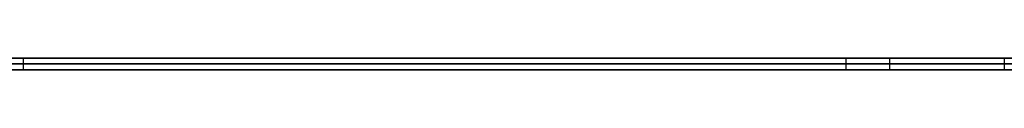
# Model space of a CAD drawing. Extents: x -3.09 to 3.09, y -0.36 to 1.94.
# Tile 137 of 168: x -0.240025 to -0.206735, y 1.8416 to 1.842. Entities that reach past the tile are written whole.
import ezdxf

# ---------------------------------------------------------------- set-up
doc = ezdxf.new("R2010")
doc.units = 0
doc.layers.get('0').update_dxf_attribs({"linetype": 'CONTINUOUS'})

# ---------------------------------------------------------------- blocks, each defined once
blk = doc.blocks.new('*U1')
at = {"extrusion": (0, 1, 0)}
for p, q in [((-3.01875, 1.842, 0.83), (3.01875, 1.842, 0.83)), ((3.01875, 1.842, -0.83), (-3.01875, 1.842, -0.83)), ((-2.92375, 1.842, -0.815), (2.92375, 1.842, -0.815)), ((2.92375, 1.842, 0.815), (-2.92375, 1.842, 0.815)), ((2.92375, 1.842, -0.7525), (-2.92375, 1.842, -0.7525)), ((-2.92375, 1.842, 0.7525), (2.92375, 1.842, 0.7525)), ((-2.45875, 1.842, -0.25), (-0.01875, 1.842, -0.25)), ((-0.01875, 1.842, 0.25), (-2.45875, 1.842, 0.25)), ((-0.268983, 1.842, -0.485817), (-0.206735, 1.842, -0.485817)), ((-0.204797, 1.842, -0.395637), (-0.240139, 1.842, -0.395637)), ((-0.239911, 1.842, -0.421061), (-0.212094, 1.842, -0.421061)), ((-0.210612, 1.842, -0.461419), (-0.239911, 1.842, -0.461419)), ((-0.239911, 1.842, -0.461419), (-0.239911, 1.842, -0.421061)), ((-2.45875, 1.8418, 0.25), (-0.01875, 1.8418, 0.25)), ((-0.01875, 1.8418, -0.25), (-2.45875, 1.8418, -0.25)), ((2.92375, 1.8416, -0.815), (-2.92375, 1.8416, -0.815)), ((-2.92375, 1.8416, 0.815), (2.92375, 1.8416, 0.815)), ((2.92375, 1.8416, -0.7525), (-2.92375, 1.8416, -0.7525)), ((-2.92375, 1.8416, 0.7525), (2.92375, 1.8416, 0.7525)), ((-0.206735, 1.8416, -0.485817), (-0.268983, 1.8416, -0.485817)), ((-0.240139, 1.8416, -0.395637), (-0.204797, 1.8416, -0.395637)), ((-0.239911, 1.8416, -0.421061), (-0.212094, 1.8416, -0.421061)), ((-0.239911, 1.8416, -0.461419), (-0.239911, 1.8416, -0.421061)), ((-0.210612, 1.8416, -0.461419), (-0.239911, 1.8416, -0.461419))]:
    blk.add_line(p, q, dxfattribs=at)
at = {"extrusion": (0, 0, -1)}
for p, q in [((-3.01875, 1.842, 0.83), (3.01875, 1.842, 0.83)), ((2.92375, 1.842, -0.7525), (-2.92375, 1.842, -0.7525)), ((2.92375, 1.842, 0.815), (-2.92375, 1.842, 0.815)), ((-0.01875, 1.842, 0.25), (-2.45875, 1.842, 0.25)), ((-0.204797, 1.842, -0.395637), (-0.240139, 1.842, -0.395637)), ((-0.210612, 1.842, -0.461419), (-0.239911, 1.842, -0.461419)), ((-0.239911, 1.842, -0.461419), (-0.239911, 1.8416, -0.461419)), ((-0.210612, 1.842, -0.461419), (-0.210612, 1.8416, -0.461419)), ((-2.45875, 1.8418, 0.25), (-0.01875, 1.8418, 0.25)), ((2.92375, 1.8416, -0.7525), (-2.92375, 1.8416, -0.7525)), ((-2.92375, 1.8416, 0.815), (2.92375, 1.8416, 0.815)), ((-0.240139, 1.8416, -0.395637), (-0.204797, 1.8416, -0.395637)), ((-0.210612, 1.8416, -0.461419), (-0.239911, 1.8416, -0.461419))]:
    blk.add_line(p, q, dxfattribs=at)
for p, q in [((3.01875, 1.842, -0.83), (-3.01875, 1.842, -0.83)), ((-2.92375, 1.842, 0.7525), (2.92375, 1.842, 0.7525)), ((-2.92375, 1.842, -0.815), (2.92375, 1.842, -0.815)), ((-2.45875, 1.842, -0.25), (-0.01875, 1.842, -0.25)), ((-0.268983, 1.842, -0.485817), (-0.206735, 1.842, -0.485817)), ((-0.239911, 1.842, -0.421061), (-0.212094, 1.842, -0.421061)), ((-0.239911, 1.842, -0.421061), (-0.239911, 1.8416, -0.421061)), ((-0.212094, 1.842, -0.421061), (-0.212094, 1.8416, -0.421061)), ((-0.212094, 1.842, -0.421061), (-0.212094, 1.8416, -0.421061)), ((-0.210612, 1.842, -0.461419), (-0.210612, 1.8416, -0.461419)), ((-0.206735, 1.842, -0.485817), (-0.206735, 1.8416, -0.485817)), ((-0.206735, 1.842, -0.485817), (-0.206735, 1.8416, -0.485817)), ((-0.01875, 1.8418, -0.25), (-2.45875, 1.8418, -0.25)), ((-2.92375, 1.8416, 0.7525), (2.92375, 1.8416, 0.7525)), ((2.92375, 1.8416, -0.815), (-2.92375, 1.8416, -0.815)), ((-0.206735, 1.8416, -0.485817), (-0.268983, 1.8416, -0.485817)), ((-0.239911, 1.8416, -0.421061), (-0.212094, 1.8416, -0.421061))]:
    blk.add_line(p, q)
at = {"extrusion": (-1, 0, 0)}
for p, q in [((-0.239911, 1.842, -0.461419), (-0.239911, 1.842, -0.421061)), ((-0.239911, 1.842, -0.461419), (-0.239911, 1.8416, -0.461419)), ((-0.239911, 1.842, -0.421061), (-0.239911, 1.8416, -0.421061)), ((-0.239911, 1.8416, -0.461419), (-0.239911, 1.8416, -0.421061))]:
    blk.add_line(p, q, dxfattribs=at)
for points in [[(-0.212094, 1.842, -0.421061), (-0.211858, 1.842, -0.421061), (-0.211624, 1.842, -0.421063), (-0.211391, 1.842, -0.421066), (-0.211159, 1.842, -0.421069), (-0.210929, 1.842, -0.421074), (-0.2107, 1.842, -0.42108), (-0.210472, 1.842, -0.421087), (-0.210246, 1.842, -0.421094), (-0.210021, 1.842, -0.421103), (-0.209798, 1.842, -0.421113), (-0.209575, 1.842, -0.421124), (-0.209354, 1.842, -0.421136), (-0.209135, 1.842, -0.42115), (-0.208917, 1.842, -0.421164), (-0.2087, 1.842, -0.421179), (-0.208485, 1.842, -0.421195), (-0.208271, 1.842, -0.421213), (-0.208058, 1.842, -0.421231), (-0.207846, 1.842, -0.42125), (-0.207636, 1.842, -0.421271), (-0.207428, 1.842, -0.421292), (-0.20722, 1.842, -0.421315), (-0.207014, 1.842, -0.421339), (-0.20681, 1.842, -0.421363), (-0.206606, 1.842, -0.421389)], [(-0.212094, 1.842, -0.421061), (-0.211858, 1.842, -0.421061), (-0.211624, 1.842, -0.421063), (-0.211391, 1.842, -0.421066), (-0.211159, 1.842, -0.421069), (-0.210929, 1.842, -0.421074), (-0.2107, 1.842, -0.42108), (-0.210472, 1.842, -0.421087), (-0.210246, 1.842, -0.421094), (-0.210021, 1.842, -0.421103), (-0.209798, 1.842, -0.421113), (-0.209575, 1.842, -0.421124), (-0.209354, 1.842, -0.421136), (-0.209135, 1.842, -0.42115), (-0.208917, 1.842, -0.421164), (-0.2087, 1.842, -0.421179), (-0.208485, 1.842, -0.421195), (-0.208271, 1.842, -0.421213), (-0.208058, 1.842, -0.421231), (-0.207846, 1.842, -0.42125), (-0.207636, 1.842, -0.421271), (-0.207428, 1.842, -0.421292), (-0.20722, 1.842, -0.421315), (-0.207014, 1.842, -0.421339), (-0.20681, 1.842, -0.421363), (-0.206606, 1.842, -0.421389)], [(-0.206629, 1.842, -0.461194), (-0.206818, 1.842, -0.461216), (-0.207008, 1.842, -0.461237), (-0.207199, 1.842, -0.461257), (-0.207391, 1.842, -0.461275), (-0.207584, 1.842, -0.461293), (-0.207778, 1.842, -0.461309), (-0.207973, 1.842, -0.461324), (-0.20817, 1.842, -0.461338), (-0.208367, 1.842, -0.461351), (-0.208566, 1.842, -0.461363), (-0.208765, 1.842, -0.461374), (-0.208966, 1.842, -0.461383), (-0.209168, 1.842, -0.461392), (-0.209371, 1.842, -0.461399), (-0.209575, 1.842, -0.461405), (-0.20978, 1.842, -0.46141), (-0.209986, 1.842, -0.461414), (-0.210194, 1.842, -0.461417), (-0.210402, 1.842, -0.461419), (-0.210612, 1.842, -0.461419)], [(-0.206629, 1.842, -0.461194), (-0.206818, 1.842, -0.461216), (-0.207008, 1.842, -0.461237), (-0.207199, 1.842, -0.461257), (-0.207391, 1.842, -0.461275), (-0.207584, 1.842, -0.461293), (-0.207778, 1.842, -0.461309), (-0.207973, 1.842, -0.461324), (-0.20817, 1.842, -0.461338), (-0.208367, 1.842, -0.461351), (-0.208566, 1.842, -0.461363), (-0.208765, 1.842, -0.461374), (-0.208966, 1.842, -0.461383), (-0.209168, 1.842, -0.461392), (-0.209371, 1.842, -0.461399), (-0.209575, 1.842, -0.461405), (-0.20978, 1.842, -0.46141), (-0.209986, 1.842, -0.461414), (-0.210194, 1.842, -0.461417), (-0.210402, 1.842, -0.461419), (-0.210612, 1.842, -0.461419)], [(-0.212094, 1.8416, -0.421061), (-0.21174, 1.8416, -0.421062), (-0.211389, 1.8416, -0.421066), (-0.211041, 1.8416, -0.421072), (-0.210696, 1.8416, -0.42108), (-0.210354, 1.8416, -0.421091), (-0.210016, 1.8416, -0.421104), (-0.20968, 1.8416, -0.421119), (-0.209348, 1.8416, -0.421137), (-0.209018, 1.8416, -0.421157), (-0.208692, 1.8416, -0.42118), (-0.208368, 1.8416, -0.421205), (-0.208048, 1.8416, -0.421232), (-0.20773, 1.8416, -0.421262), (-0.207416, 1.8416, -0.421294), (-0.207105, 1.8416, -0.421328), (-0.206797, 1.8416, -0.421365), (-0.206492, 1.8416, -0.421404)], [(-0.212094, 1.8416, -0.421061), (-0.21174, 1.8416, -0.421062), (-0.211389, 1.8416, -0.421066), (-0.211041, 1.8416, -0.421072), (-0.210696, 1.8416, -0.42108), (-0.210354, 1.8416, -0.421091), (-0.210016, 1.8416, -0.421104), (-0.20968, 1.8416, -0.421119), (-0.209348, 1.8416, -0.421137), (-0.209018, 1.8416, -0.421157), (-0.208692, 1.8416, -0.42118), (-0.208368, 1.8416, -0.421205), (-0.208048, 1.8416, -0.421232), (-0.20773, 1.8416, -0.421262), (-0.207416, 1.8416, -0.421294), (-0.207105, 1.8416, -0.421328), (-0.206797, 1.8416, -0.421365), (-0.206492, 1.8416, -0.421404)], [(-0.206714, 1.8416, -0.461204), (-0.206999, 1.8416, -0.461236), (-0.207286, 1.8416, -0.461265), (-0.207576, 1.8416, -0.461292), (-0.207869, 1.8416, -0.461316), (-0.208163, 1.8416, -0.461338), (-0.208461, 1.8416, -0.461357), (-0.20876, 1.8416, -0.461373), (-0.209063, 1.8416, -0.461387), (-0.209368, 1.8416, -0.461399), (-0.209675, 1.8416, -0.461408), (-0.209985, 1.8416, -0.461414), (-0.210297, 1.8416, -0.461418), (-0.210612, 1.8416, -0.461419)], [(-0.206714, 1.8416, -0.461204), (-0.206999, 1.8416, -0.461236), (-0.207286, 1.8416, -0.461265), (-0.207576, 1.8416, -0.461292), (-0.207869, 1.8416, -0.461316), (-0.208163, 1.8416, -0.461338), (-0.208461, 1.8416, -0.461357), (-0.20876, 1.8416, -0.461373), (-0.209063, 1.8416, -0.461387), (-0.209368, 1.8416, -0.461399), (-0.209675, 1.8416, -0.461408), (-0.209985, 1.8416, -0.461414), (-0.210297, 1.8416, -0.461418), (-0.210612, 1.8416, -0.461419)]]:
    blk.add_polyline3d(points)

msp = doc.modelspace()

# ---------------------------------------------------------------- block references
msp.add_blockref('*U1', (0, 0))

doc.saveas('drawing.dxf')
